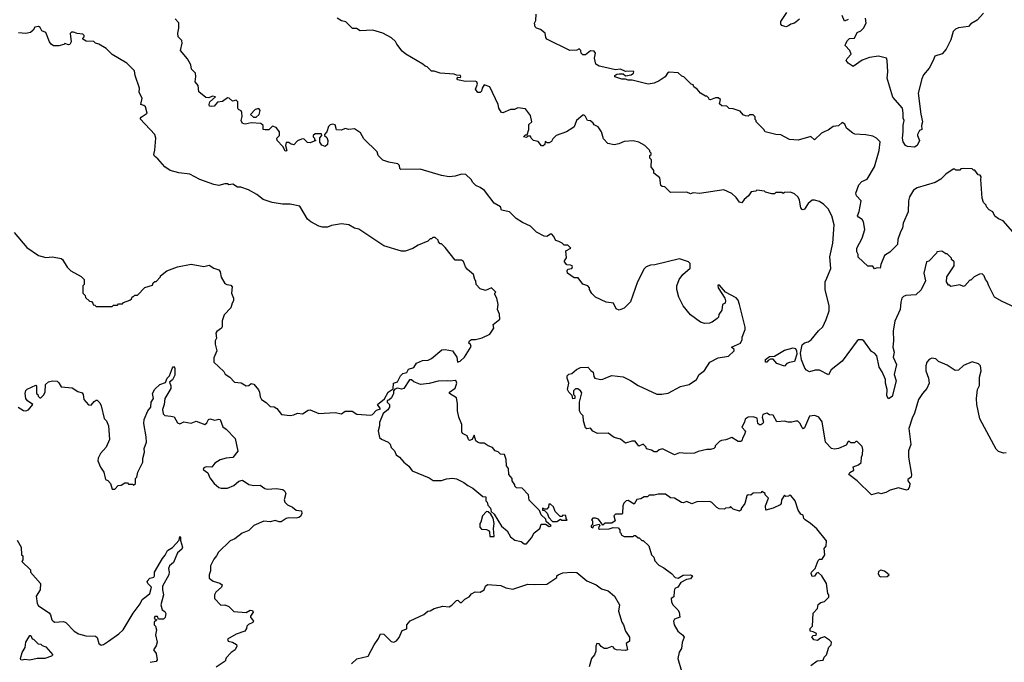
# Model space of a CAD drawing. Extents: x 2210602 to 2357277, y 510288 to 673808.
# Tile 46 of 256: x 2243355 to 2251221, y 562555 to 567692. Entities that reach past the tile are written whole.
import ezdxf

# ---------------------------------------------------------------- set-up
doc = ezdxf.new("R2010")
doc.units = 0

msp = doc.modelspace()

# ---------------------------------------------------------------- linework, layer by layer
at = {"layer": '0CON05XD'}
for points in [[(2249788.3, 566798.3), (2249760, 566785), (2249705, 566732.5), (2249675, 566757.5), (2249575, 566727.5), (2249505, 566733.3), (2249435, 566770), (2249395, 566773.3), (2249310, 566795), (2249300, 566815), (2249240, 566875), (2249240, 566885), (2249230, 566895), (2249230, 566915), (2249215, 566930), (2249185, 566930), (2249175, 566920), (2249153, 566923), (2249135, 566930), (2249111.7, 566961.7), (2249055, 566980), (2249023, 566983), (2249005, 567000), (2248965, 567002.5), (2248945, 567020), (2248952.5, 567055), (2248935, 567067.5), (2248913, 567067), (2248875, 567050), (2248863, 567053), (2248860, 567065), (2248845, 567080), (2248835, 567080), (2248793.6, 567103.6), (2248766.4, 567136.4), (2248740, 567155), (2248735, 567170), (2248720, 567175), (2248660, 567235), (2248645, 567240), (2248615, 567267.5), (2248545, 567272.5), (2248530, 567265), (2248512.5, 567235), (2248465, 567203.8), (2248425, 567183.8), (2248377, 567177), (2248247.5, 567207.5), (2248215, 567207.5), (2248195, 567217.5), (2248165, 567215.8), (2248110, 567235), (2248110, 567245), (2248124.3, 567255.7), (2248145, 567260), (2248175, 567258), (2248195, 567242.5), (2248239.3, 567250.7), (2248260, 567265), (2248262.5, 567275), (2248255, 567280), (2248195, 567277.1), (2248155, 567296.2), (2248115, 567292), (2248046.4, 567306.4), (2247985, 567318.8), (2247957.5, 567335), (2247946.7, 567385), (2247956, 567425), (2247945, 567438.8), (2247915, 567442.5), (2247875, 567410), (2247855, 567410), (2247840, 567425), (2247837.5, 567445), (2247825, 567457.5), (2247805, 567447.5), (2247750, 567445), (2247567, 567537), (2247558.3, 567548.3), (2247552.5, 567585), (2247515, 567613.3), (2247484.3, 567624.3), (2247474.1, 567634.1), (2247467, 567663), (2247477.5, 567685), (2247480, 567735)], [(2249585, 567695.8), (2249545, 567664), (2249515, 567656.2), (2249497.4, 567642.6), (2249475, 567635.6), (2249443.8, 567645), (2249436, 567655), (2249435, 567677.5), (2249485, 567749.2)], [(2249975, 567692.5), (2249945, 567680), (2249926.1, 567726.1)], [(2251056.1, 567743.9), (2251005, 567687.5), (2250955, 567657.5), (2250935, 567637.5), (2250855, 567627.5), (2250830, 567615), (2250813, 567597), (2250795, 567530), (2250757.5, 567455), (2250725, 567420), (2250665, 567400), (2250653.8, 567365), (2250620.8, 567305), (2250575, 567250), (2250561.7, 567218.3), (2250531.9, 567105), (2250554.2, 566935.8), (2250568.9, 566875), (2250560, 566845), (2250562.5, 566815), (2250544.1, 566805.9), (2250528.8, 566775), (2250526.7, 566765), (2250543.8, 566725), (2250526, 566685), (2250505, 566672), (2250447, 566677), (2250432.5, 566685), (2250414.2, 566714.2), (2250408.1, 566745), (2250414.4, 566795.6), (2250412.5, 566847.5), (2250421.2, 566885), (2250412.9, 566905), (2250414.4, 566945), (2250406.9, 566985), (2250331.7, 567071.7), (2250290.6, 567205), (2250285.7, 567225), (2250290, 567275), (2250285.7, 567365), (2250280, 567385), (2250215, 567399.2), (2250145, 567390), (2250085, 567367.5), (2250015, 567317.5), (2249972.5, 567345), (2249957.5, 567365), (2249965, 567382.5), (2249997.5, 567415), (2249986.7, 567445), (2249950, 567485), (2249952.5, 567495), (2249967.5, 567525), (2249985, 567542.5), (2250025, 567543.3), (2250045, 567590), (2250075, 567603.3), (2250097.5, 567625), (2250116.7, 567665), (2250113, 567703)], [(2244435, 566650), (2244442.5, 566745), (2244433.6, 566773.6), (2244318.3, 566898.3), (2244325, 566912.5), (2244372.5, 566945), (2244360, 566995), (2244347, 567007), (2244323.3, 567015), (2244333.3, 567065), (2244308.3, 567108.3), (2244312.5, 567145), (2244277.5, 567245), (2244271.7, 567281.7), (2244210, 567345), (2244095, 567412.5), (2244045, 567462.5), (2243986.7, 567496.7), (2243960, 567505), (2243947, 567517), (2243885, 567520), (2243860, 567535), (2243860, 567545), (2243870, 567555), (2243870, 567565), (2243860, 567575), (2243815, 567580), (2243785, 567592.5), (2243768.3, 567591.7), (2243758.3, 567581.7), (2243766.2, 567515), (2243755, 567492.5), (2243745, 567490), (2243715, 567500), (2243707, 567493), (2243666.4, 567483.6), (2243625, 567483.8), (2243607.5, 567495), (2243593.3, 567515), (2243565, 567590), (2243531.7, 567601.7), (2243519.3, 567629.3), (2243505, 567636.7), (2243475, 567632.5), (2243462.5, 567607.5), (2243441.7, 567588.3), (2243405, 567582.5), (2243345, 567586.7)], [(2250465, 563960), (2250453, 563937), (2250439.3, 563930.7), (2250375, 563950), (2250308.3, 563931.7), (2250275, 563912.5), (2250235, 563902.5), (2250215, 563910), (2250160, 563895), (2250046.4, 564006.4), (2249980, 564055), (2249987, 564073), (2250018.3, 564091.7), (2250013.6, 564116.4), (2250056.1, 564133.9), (2250077, 564153), (2250080, 564195), (2250087.5, 564215), (2250090, 564255), (2250085, 564280), (2250045, 564320), (2250035, 564320), (2250025, 564310), (2249995, 564310), (2249985, 564320), (2249975, 564320), (2249958.3, 564291.7), (2249897, 564263), (2249865, 564257.5), (2249840, 564265), (2249792.5, 564315), (2249767, 564477), (2249740, 564515), (2249707, 564527), (2249665, 564522.5), (2249625, 564430), (2249615, 564422.5), (2249605, 564430), (2249590, 564465), (2249571.7, 564481.7), (2249555, 564483.8), (2249525, 564473.8), (2249493.9, 564473.9), (2249465, 564482.5), (2249405, 564477.5), (2249375, 564530), (2249345, 564532.5), (2249325, 564546.7), (2249292.5, 564535), (2249287.5, 564515), (2249296.7, 564475), (2249292.5, 564465), (2249275, 564453.8), (2249264.1, 564454.1), (2249253.3, 564465), (2249247, 564507), (2249215, 564517.5), (2249175, 564513.3), (2249151.7, 564498.3), (2249146.7, 564475), (2249123.3, 564435), (2249153, 564403), (2249146.7, 564375), (2249131.7, 564351.7), (2249123.3, 564325), (2249115, 564318.8), (2249095, 564321.2), (2249045, 564352.5), (2248997, 564333), (2248963, 564327), (2248945, 564320), (2248910, 564285), (2248910, 564275), (2248900, 564265), (2248875, 564256.7), (2248843.9, 564256.1), (2248775, 564240), (2248745, 564226.7), (2248685, 564223.3), (2248625, 564230), (2248585, 564213.3), (2248491.7, 564261.7), (2248465, 564252.5), (2248445, 564237.5), (2248425, 564237.5), (2248401.7, 564251.7), (2248361.7, 564261.7), (2248360, 564275), (2248335, 564300), (2248301.7, 564281.7), (2248271.7, 564321.7), (2248245, 564322.5), (2248195, 564307.5), (2248155, 564340), (2248105, 564353.3), (2248057, 564387), (2247970, 564385), (2247933.6, 564403.6), (2247915, 564427.5), (2247885, 564422.5), (2247875, 564430), (2247860, 564485), (2247857.5, 564525), (2247837.5, 564545), (2247827.5, 564565), (2247827.5, 564635), (2247845, 564710), (2247835.9, 564725.9), (2247815, 564740), (2247795, 564740), (2247780, 564725), (2247780, 564695), (2247790, 564685), (2247790, 564665), (2247775, 564660), (2247768.3, 564688.3), (2247742.5, 564715), (2247732.5, 564735), (2247742.5, 564785), (2247730, 564825), (2247730, 564845), (2247743, 564857), (2247767, 564863), (2247802.5, 564895), (2247835, 564912.5), (2247893, 564913), (2247917, 564887), (2247937.5, 564875), (2247941.7, 564838.3), (2247950, 564825), (2247995, 564816.7), (2248015, 564817.5), (2248038.3, 564828.3), (2248085, 564847.5), (2248175, 564837.5), (2248235, 564807.5), (2248295, 564767.5), (2248445, 564697.5), (2248485, 564697.5), (2248535, 564707.5), (2248635, 564758.8), (2248703.6, 564776.4), (2248762.5, 564815), (2248782.5, 564855), (2248825, 564887.5), (2248867.5, 564955), (2248935, 564990), (2249016.6, 565003.4), (2249063.3, 565045), (2249062.5, 565055), (2249042.5, 565075), (2249113, 565107), (2249127.5, 565135), (2249127.5, 565155), (2249150, 565215), (2249150, 565235), (2249106.7, 565415), (2249095, 565450), (2249079.3, 565469.3), (2248993.3, 565513.3), (2248945, 565570), (2248931.2, 565568.8), (2248935, 565547.5), (2248987.5, 565465), (2248992.5, 565445), (2248990, 565425), (2248970, 565415), (2248965, 565370), (2248940, 565335), (2248937.5, 565315), (2248926.7, 565303.3), (2248886.1, 565273.9), (2248865, 565266.7), (2248826.4, 565263.6), (2248795, 565273.3), (2248715, 565333.3), (2248656.2, 565405), (2248621.2, 565475), (2248606.2, 565535), (2248606.2, 565565), (2248623.8, 565615), (2248653.3, 565655), (2248712.5, 565705), (2248711.7, 565741.7), (2248697, 565757), (2248625, 565780), (2248428.3, 565731.7), (2248395, 565730), (2248360, 565715), (2248345, 565700), (2248290, 565595), (2248233.6, 565436.4), (2248183.6, 565386.4), (2248145, 565370), (2248120.7, 565380.7), (2248100, 565425), (2248040, 565435), (2247955, 565472.5), (2247925, 565502.5), (2247907.5, 565535), (2247907, 565547), (2247893, 565563), (2247855, 565577.5), (2247817, 565627), (2247785, 565627.5), (2247732.5, 565665), (2247727.5, 565685), (2247733.6, 565696.4), (2247767, 565703), (2247772.5, 565715), (2247767.5, 565725), (2247755, 565730), (2247725, 565732.5), (2247707.5, 565755), (2247707.5, 565765), (2247723, 565787), (2247717.5, 565845), (2247757.5, 565865), (2247735, 565890), (2247705, 565890), (2247690, 565905), (2247661.7, 565918.3), (2247637, 565927), (2247620.7, 565960.7), (2247606.1, 565976.1), (2247595, 565977.5), (2247565, 565957.5), (2247545, 565960), (2247483.9, 565993.9), (2247435, 566042.5), (2247371.2, 566071.2), (2247321.7, 566101.7), (2247267, 566157), (2247205, 566170), (2247196.4, 566196.4), (2247146.1, 566226.1), (2247067.5, 566325), (2247035, 566350), (2247000, 566365), (2246975, 566390), (2246962.5, 566415), (2246920, 566455), (2246885, 566457.5), (2246835, 566440), (2246785, 566436.7), (2246725, 566446.2), (2246555, 566496.7), (2246400, 566495), (2246393, 566503), (2246390, 566525), (2246375, 566540), (2246303, 566553), (2246255, 566570), (2246220, 566605), (2246210, 566635), (2246105, 566740), (2246076.4, 566786.4), (2246029.3, 566819.3), (2245985, 566813.3), (2245955, 566822.5), (2245925, 566807.5), (2245885, 566810), (2245875, 566850), (2245855, 566857.5), (2245835, 566850), (2245823.3, 566836.7), (2245807.5, 566795), (2245790, 566775), (2245790, 566765), (2245809.2, 566749.2), (2245818, 566725), (2245814, 566695), (2245795, 566678.8), (2245768.3, 566688.3), (2245753, 566713), (2245753, 566747), (2245770, 566765), (2245765, 566780), (2245715, 566780), (2245700, 566765), (2245700, 566755), (2245710, 566745), (2245710, 566735), (2245720, 566725), (2245675, 566707.5), (2245655, 566710), (2245625, 566740), (2245605, 566737.5), (2245575, 566722.5), (2245545, 566690), (2245518.3, 566698.3), (2245505, 566710), (2245485, 566710), (2245477.5, 566685), (2245490, 566645), (2245485, 566640), (2245475, 566642.5), (2245458.3, 566678.3), (2245412.5, 566725), (2245410, 566745), (2245430, 566765), (2245430, 566795), (2245405, 566830), (2245375, 566840), (2245345, 566810), (2245315, 566810), (2245300, 566815), (2245300, 566845), (2245281.7, 566861.7), (2245205, 566867.5), (2245155, 566857.5), (2245135, 566862.5), (2245123.3, 566885), (2245133, 566917), (2245129.3, 566949.3), (2245123, 566963), (2245103.6, 566973.6), (2245097.5, 566985), (2245096.7, 567035), (2245085, 567047.5), (2245055, 567040), (2245027.5, 567065), (2245015, 567066.7), (2244975, 567037.5), (2244935, 567031.2), (2244909.5, 567000.5), (2244886.4, 566996.4), (2244871.7, 567001.7), (2244867.5, 567015), (2244874.2, 567035.8), (2244920, 567075), (2244895, 567080), (2244865, 567066.7), (2244840.7, 567070.7), (2244786.7, 567115), (2244780, 567165), (2244756.7, 567195), (2244763, 567237), (2244760, 567265), (2244727.5, 567295), (2244721.7, 567331.7), (2244695, 567380), (2244640, 567445), (2244652.5, 567505), (2244650, 567525), (2244620, 567555), (2244617.5, 567585), (2244627.5, 567625), (2244626.4, 567666.4), (2244598.3, 567698.3)], [(2251302.7, 565392.7), (2251205, 565438), (2251143.8, 565475), (2251096.7, 565565), (2251085, 565600), (2251070, 565615), (2251060, 565645), (2251045, 565660), (2251023, 565657), (2250980, 565635), (2250955, 565610), (2250945, 565610), (2250905, 565563.3), (2250895, 565560), (2250865, 565573.3), (2250795, 565560), (2250785, 565570), (2250775, 565570), (2250760, 565595), (2250762.5, 565635), (2250820, 565725), (2250820, 565755), (2250800, 565775), (2250800, 565785), (2250765, 565820), (2250755, 565820), (2250721.7, 565841.7), (2250683.3, 565836.7), (2250680, 565825), (2250618.3, 565761.7), (2250600, 565755), (2250577.5, 565665), (2250592.5, 565605), (2250556.4, 565533.6), (2250515, 565492.5), (2250435, 565487.5), (2250415, 565480), (2250402.5, 565465), (2250393.8, 565435), (2250390, 565375), (2250347.7, 565282.3), (2250332, 565205), (2250336, 565125), (2250331.2, 565075), (2250340, 565035), (2250334.2, 564994.2), (2250360, 564935), (2250340, 564855), (2250358, 564805), (2250325, 564680), (2250295, 564660), (2250283.9, 564686.1), (2250286.2, 564735), (2250271.2, 564785), (2250271.2, 564815), (2250245.9, 564875.9), (2250221.2, 564915), (2250202.9, 565005), (2250185, 565025.8), (2250160.3, 565040.3), (2250100, 565125), (2250085, 565132.9), (2250055, 565131.4), (2250045, 565124), (2249925, 564961.2), (2249838.3, 564891.7), (2249816.7, 564853.3), (2249745, 564888.9), (2249709.2, 564889.2), (2249665, 564877.5), (2249640.7, 564890.7), (2249626.4, 564906.4), (2249601.7, 564971.7), (2249594.2, 565025), (2249606.1, 565093.9), (2249625, 565110), (2249655, 565117.5), (2249677.7, 565132.3), (2249736.7, 565205), (2249772.3, 565237.7), (2249798.8, 565295), (2249821.2, 565365), (2249821.2, 565405), (2249788.8, 565535), (2249791.2, 565595), (2249803.3, 565625), (2249836.1, 565703.9), (2249826, 565795), (2249850.8, 565905), (2249863, 566053), (2249842.5, 566125), (2249815, 566180), (2249780, 566215), (2249745, 566237.5), (2249705, 566250), (2249685, 566250), (2249655, 566223.3), (2249625, 566176.7), (2249615, 566172.5), (2249605, 566173.3), (2249595, 566187.5), (2249585, 566250), (2249575, 566272.5), (2249545, 566300), (2249513, 566313), (2249465, 566310), (2249455, 566302.5), (2249445, 566310), (2249395, 566310), (2249385, 566300), (2249365, 566300), (2249313, 566313), (2249305, 566320), (2249245, 566330), (2249235, 566320), (2249200, 566315), (2249176.4, 566283.6), (2249142.5, 566255), (2249125, 566227.5), (2249105, 566232.5), (2249079.3, 566269.3), (2249043, 566303), (2248981.7, 566331.7), (2248785, 566302.5), (2248735, 566307.5), (2248715, 566300), (2248685, 566312.5), (2248555, 566310), (2248510, 566355), (2248488.3, 566358.3), (2248477, 566367), (2248468.3, 566428.3), (2248420, 566465), (2248420, 566485), (2248400, 566515), (2248401.7, 566571.7), (2248390, 566585), (2248390, 566605), (2248400, 566615), (2248400, 566625), (2248390, 566635), (2248390, 566645), (2248350, 566685), (2248301.7, 566711.7), (2248255, 566722.5), (2248185, 566717.5), (2248141.7, 566698.3), (2248105, 566692.5), (2248053, 566703), (2248018.3, 566738.3), (2248003.3, 566795), (2247977.5, 566835), (2247945, 566850), (2247937.5, 566865), (2247915, 566882.5), (2247890, 566885), (2247875, 566917.5), (2247865, 566927.5), (2247855, 566927.5), (2247802.5, 566885), (2247783.6, 566836.4), (2247773.6, 566826.4), (2247723.6, 566796.4), (2247640, 566765), (2247615, 566740), (2247603, 566717), (2247585, 566707.5), (2247568.3, 566708.3), (2247552.5, 566717.5), (2247550, 566695), (2247537, 566683), (2247523, 566683), (2247497, 566717), (2247460, 566725), (2247440, 566745), (2247435, 566760), (2247415, 566760), (2247405, 566750), (2247380, 566755), (2247395, 566770), (2247408.3, 566771.7), (2247422.5, 566815), (2247422.5, 566855), (2247447.5, 566875), (2247437, 566927), (2247395, 566980), (2247335, 566987.5), (2247307, 566973), (2247275, 566972.5), (2247215, 566947.5), (2247205, 566950), (2247182.5, 566985), (2247177.5, 567015), (2247110, 567155), (2247065, 567170), (2247050, 567145), (2247045, 567120), (2247035, 567110), (2247015, 567110), (2246997.5, 567135), (2247012.5, 567175), (2247006.1, 567196.1), (2246995, 567201.2), (2246917.7, 567197.7), (2246865, 567207.5), (2246855, 567210), (2246847.5, 567225), (2246855, 567232.5), (2246875, 567230), (2246880, 567235), (2246876.4, 567246.4), (2246845, 567247.5), (2246825, 567256.2), (2246714.1, 567264.1), (2246665, 567280), (2246645, 567280), (2246610, 567315), (2246595, 567320), (2246577, 567337), (2246440, 567415), (2246410.7, 567440.7), (2246367.5, 567495), (2246356.4, 567516.4), (2246325, 567547.5), (2246255, 567583.3), (2246175, 567606.7), (2246075, 567602.5), (2246045, 567620), (2246015, 567620), (2245960, 567675), (2245925, 567682.5), (2245890, 567705)], [(2245245, 566912.5), (2245267.5, 566935), (2245276.7, 566965), (2245265, 566982.5), (2245235, 566972.5), (2245200, 566935), (2245223.3, 566913.3), (2245245, 566912.5)], [(2251290, 565995), (2251213, 566083), (2251175, 566098.8), (2251145, 566120), (2251130, 566155), (2251100.7, 566170.7), (2251080, 566195), (2251075, 566210), (2251055, 566230), (2251043.3, 566265), (2251032.5, 566415), (2251036.4, 566436.4), (2251028.3, 566448.3), (2251011.7, 566451.7), (2250985, 566490), (2250975, 566490), (2250965, 566500), (2250895, 566502.5), (2250875, 566500), (2250865, 566490), (2250835, 566490), (2250827, 566497), (2250813, 566497), (2250753.6, 566456.4), (2250713, 566417), (2250668.8, 566391.2), (2250525, 566347.5), (2250495, 566330), (2250464.2, 566275.8), (2250455.9, 566244.1), (2250454.3, 566155), (2250414.2, 566065.8), (2250407.5, 566025), (2250393.1, 565996.9), (2250371.2, 565935), (2250366.7, 565895), (2250307.7, 565832.3), (2250265, 565807.5), (2250236, 565735), (2250230, 565705), (2250205, 565707.5), (2250185, 565700), (2250171.7, 565721.7), (2250131.7, 565721.7), (2250053.9, 565793.9), (2250052.5, 565815), (2250042.5, 565835), (2250043.3, 565865), (2250086, 565945), (2250106, 566015), (2250096.8, 566076.8), (2250085.6, 566095.6), (2250055, 566112.5), (2250049.2, 566125), (2250061.9, 566158.1), (2250077.5, 566245), (2250040.8, 566285), (2250035.8, 566305), (2250058.2, 566371.8), (2250082.6, 566397.4), (2250125, 566418), (2250183.3, 566515), (2250222.5, 566645), (2250230, 566715), (2250200, 566745), (2250171.7, 566761.7), (2250115, 566772.5), (2250027, 566777), (2250010, 566785), (2249960, 566825), (2249946.1, 566856.1), (2249925, 566870), (2249897, 566843), (2249855, 566837.5), (2249815, 566807.5), (2249788.3, 566798.3)], [(2243310.7, 565990.7), (2243411.7, 565871.7), (2243506.1, 565806.1), (2243565, 565792), (2243615.9, 565795.9), (2243685, 565783.3), (2243697.5, 565775), (2243735, 565712.5), (2243763.6, 565683.6), (2243845, 565640), (2243870, 565615), (2243870, 565575), (2243860, 565565), (2243860, 565505), (2243878.3, 565488.3), (2243881.7, 565471.7), (2243911.7, 565441.7), (2243928.3, 565438.3), (2243940, 565425), (2243941.7, 565411.7), (2243955, 565410), (2243965, 565400), (2244095, 565400), (2244105, 565410), (2244135, 565410), (2244145, 565420), (2244175, 565420), (2244185, 565430), (2244235, 565450), (2244248.3, 565461.7), (2244255, 565480), (2244265, 565480), (2244275, 565490), (2244295, 565490), (2244355, 565550), (2244415, 565570), (2244421.7, 565588.3), (2244435, 565600), (2244445, 565600), (2244480, 565635), (2244480, 565645), (2244530, 565685), (2244615, 565716.7), (2244725, 565736.7), (2244825, 565720), (2244869.3, 565729.3), (2244905, 565706.7), (2244945, 565692.5), (2244956.4, 565676.4), (2244965, 565632.5), (2244994.2, 565584.2), (2245010, 565575), (2245040.7, 565570.7), (2245053.3, 565555), (2245046.4, 565506.4), (2245062.5, 565465), (2245062.5, 565445), (2245053, 565427), (2245040.7, 565389.3), (2244988.3, 565331.7), (2244973.3, 565285), (2244973, 565237), (2244967.5, 565225), (2244930.7, 565199.3), (2244923, 565187), (2244927.5, 565145), (2244917.5, 565125), (2244917, 565097), (2244930, 565045), (2244905, 564990), (2244906.2, 564955), (2244985, 564880), (2244997, 564857), (2245033, 564833), (2245070, 564795), (2245125, 564790), (2245165, 564766.2), (2245185, 564766.7), (2245205, 564782.5), (2245225, 564777.5), (2245262.7, 564732.7), (2245271.2, 564715), (2245276.1, 564676.1), (2245287.5, 564655), (2245325, 564632.5), (2245355, 564600), (2245387, 564597), (2245410, 564585), (2245446.4, 564536.4), (2245515, 564528.8), (2245545, 564533.3), (2245575, 564547.5), (2245615, 564542.5), (2245658.3, 564571.7), (2245675, 564572.5), (2245745, 564543.3), (2245875, 564552.5), (2245925, 564542.5), (2245955, 564562.5), (2245985, 564563.3), (2246011.7, 564561.7), (2246048.3, 564538.3), (2246159.3, 564530.7), (2246173, 564537), (2246205, 564570), (2246238.3, 564581.7), (2246213.3, 564616.7), (2246268.3, 564661.7), (2246297.5, 564715), (2246338.3, 564741.7), (2246340, 564785), (2246373, 564797), (2246397.5, 564845), (2246415, 564862.5), (2246448.3, 564871.7), (2246460.7, 564899.3), (2246505, 564912.5), (2246525, 564947.5), (2246573.6, 564966.4), (2246619.3, 564970.7), (2246645, 564982.5), (2246728.3, 565051.7), (2246755, 565056.2), (2246813.6, 565043.6), (2246846.7, 564995), (2246853.6, 564953.6), (2246875, 564962.5), (2246907.5, 564995), (2246961.7, 565078.3), (2246957.5, 565095), (2246942.5, 565105), (2246947.5, 565125), (2246965, 565136.2), (2246996.4, 565136.4), (2247050.5, 565149.5), (2247110.7, 565179.3), (2247142.5, 565225), (2247137.5, 565255), (2247191.7, 565298.3), (2247187, 565337), (2247172.5, 565375), (2247177.5, 565415), (2247167.5, 565465), (2247150, 565495), (2247150, 565505), (2247160, 565515), (2247125, 565547.5), (2247075, 565527.5), (2247035, 565540), (2247002.5, 565575), (2247000, 565605), (2246990, 565615), (2246980, 565655), (2246932.5, 565695), (2246917.5, 565715), (2246899.3, 565759.3), (2246885, 565770), (2246835, 565770), (2246755, 565870), (2246725, 565900), (2246715, 565900), (2246700, 565915), (2246698.3, 565928.3), (2246675, 565950), (2246655, 565950), (2246645, 565940), (2246635, 565940), (2246615, 565920), (2246538.3, 565888.3), (2246497, 565863), (2246435, 565842.5), (2246405, 565842.5), (2246263.3, 565883.3), (2246065, 566017.5), (2246030, 566025), (2245985, 566052.5), (2245925, 566060), (2245845, 566047.5), (2245815, 566032.5), (2245775, 566032.5), (2245745, 566042.5), (2245680, 566075), (2245655, 566097.5), (2245591.7, 566201.7), (2245515, 566217.5), (2245455, 566217.5), (2245370.7, 566230.7), (2245300, 566255), (2245250, 566295), (2245181.7, 566331.7), (2245121.7, 566351.7), (2245095, 566352.5), (2245056.4, 566376.4), (2245025, 566372.5), (2245015, 566380), (2244995, 566380), (2244945, 566367.5), (2244905, 566373.3), (2244795, 566413.3), (2244715, 566456.7), (2244625, 566466.2), (2244557.3, 566487.3), (2244515, 566516.7), (2244459.5, 566579.5), (2244430.7, 566600.7), (2244427.5, 566615), (2244435, 566650)], [(2249465, 564922.5), (2249405, 564943.3), (2249375, 564977.5), (2249352, 564978), (2249333.3, 564966.7), (2249325, 564953.3), (2249313.3, 564955), (2249313.3, 564975), (2249345, 565000), (2249385, 565002.5), (2249465, 565050.8), (2249535, 565067.5), (2249552.7, 565062.7), (2249561.4, 565045), (2249562.9, 565017.1), (2249545, 564960), (2249505, 564952.5), (2249485, 564942.5), (2249465, 564922.5)], [(2251235, 564230), (2251215, 564227.5), (2251175, 564240), (2251155, 564260), (2251025, 564500), (2251003, 564617), (2251000, 564665), (2251007.5, 564735), (2251021.7, 564768.3), (2251022.5, 564835), (2251037.5, 564885), (2251030, 564925), (2251015, 564940), (2250965, 564957.5), (2250895, 564927.5), (2250855, 564890), (2250828.3, 564888.3), (2250765, 564930), (2250695, 564960), (2250675, 564980), (2250643, 564987), (2250620, 564975), (2250602.5, 564955), (2250593.3, 564925), (2250593.3, 564885), (2250616.2, 564825), (2250621.2, 564785), (2250603.3, 564745), (2250566.4, 564703.6), (2250536.7, 564655), (2250503.9, 564546.1), (2250484.1, 564505.9), (2250457.5, 564425), (2250473.3, 564295), (2250456.7, 564245), (2250456.7, 564195), (2250480, 564055), (2250477.5, 564035), (2250450, 564015), (2250450, 564005), (2250467.5, 563985), (2250465, 563960)], [(2243343.6, 564593.6), (2243385, 564568.8), (2243405, 564566.2), (2243425, 564573.8), (2243460, 564615), (2243417.5, 564645), (2243403.3, 564665), (2243397.5, 564705), (2243403.6, 564726.4), (2243415, 564737.5), (2243485, 564770), (2243490, 564765), (2243490, 564705), (2243500, 564695), (2243501.7, 564681.7), (2243515, 564670), (2243525, 564670), (2243545, 564690), (2243557.5, 564715), (2243560, 564775), (2243584.1, 564795.9), (2243616.1, 564806.1), (2243655, 564801.2), (2243668.8, 564788.8), (2243685, 564757.5), (2243775, 564748.8), (2243819.7, 564719.7), (2243855, 564710), (2243863.3, 564695), (2243866.4, 564656.4), (2243905, 564612.5), (2243925, 564610), (2243950.7, 564639.3), (2243965, 564650), (2243975, 564650), (2243995, 564630), (2244006.7, 564605), (2244030, 564505), (2244047.5, 564485), (2244063.3, 564445), (2244072.5, 564335), (2244046.1, 564273.9), (2244000, 564225), (2243983, 564187), (2243980, 564165), (2244000, 564115), (2244027.5, 564075), (2244040, 564015), (2244058.3, 564008.3), (2244080, 563985), (2244095, 563940), (2244115, 563940), (2244141.7, 563968.3), (2244165, 563970), (2244195, 563990), (2244215, 563990), (2244225, 563980), (2244255, 563980), (2244265, 563970), (2244280, 563985), (2244280, 564025), (2244290, 564035), (2244300, 564075), (2244340, 564155), (2244340, 564185), (2244352.5, 564235), (2244350, 564265), (2244366.7, 564315), (2244366.1, 564356.1), (2244346.2, 564465), (2244348.8, 564495), (2244378.8, 564565), (2244403.3, 564595), (2244404, 564635), (2244423.3, 564665), (2244416.7, 564705), (2244435, 564737.5), (2244475, 564776.7), (2244519.3, 564790.7), (2244533.3, 564825), (2244552.5, 564845), (2244575, 564910), (2244585, 564920), (2244595, 564907.5), (2244595, 564850), (2244575, 564812.5), (2244552.5, 564795), (2244563.3, 564765), (2244562.5, 564745), (2244514, 564665), (2244510, 564615), (2244496.7, 564575), (2244502.3, 564542.3), (2244515, 564527.5), (2244563, 564523)], [(2247405, 563502.5), (2247445, 563550), (2247465, 563590), (2247510, 563625), (2247521.7, 563658.3), (2247555, 563660), (2247585, 563640), (2247600, 563645), (2247561.7, 563681.7), (2247558.3, 563698.3), (2247520, 563735), (2247508.3, 563768.3), (2247425, 563850), (2247420, 563895), (2247368.3, 563948.3), (2247325, 563950), (2247311.7, 563961.7), (2247310, 563975), (2247290, 564005), (2247290, 564025), (2247262.5, 564055), (2247260, 564105), (2247243.3, 564125), (2247242.5, 564175), (2247227.5, 564215), (2247195, 564220), (2247177, 564237), (2247152.5, 564245), (2247132.5, 564272.5), (2247096.4, 564286.4), (2247065, 564307.5), (2247035, 564306.7), (2247012.5, 564315), (2247000, 564325), (2246985, 564370), (2246970, 564335), (2246948.3, 564328.3), (2246940, 564335), (2246930, 564365), (2246892.5, 564385), (2246887, 564397), (2246886.7, 564455), (2246862.5, 564515), (2246853.3, 564565), (2246853.3, 564625), (2246845, 564670), (2246790, 564705), (2246790, 564715), (2246833.6, 564746.4), (2246848, 564785), (2246841.7, 564801.7), (2246835, 564806.7), (2246795, 564801.2), (2246773.9, 564806.1), (2246697, 564803), (2246625, 564782.5), (2246556.4, 564776.4), (2246505, 564797.5), (2246485, 564812.5), (2246468.3, 564811.7), (2246425, 564742.5), (2246405, 564737.5), (2246372.5, 564747.5), (2246351.7, 564738.3), (2246340, 564725), (2246342.5, 564705), (2246325, 564670), (2246305, 564650), (2246291.7, 564648.3), (2246290, 564635), (2246310, 564615), (2246310, 564595), (2246296.4, 564573.6), (2246260, 564545), (2246228.3, 564471.7), (2246230, 564445), (2246220, 564405), (2246230.7, 564350.7), (2246245, 564337.5), (2246300, 564315), (2246315, 564300), (2246323, 564273), (2246350, 564245), (2246363.6, 564213.6), (2246390, 564195), (2246423.6, 564153.6), (2246463, 564123), (2246490, 564085), (2246625, 564030), (2246658.3, 564008.3), (2246725, 564007.5), (2246765, 564022.5), (2246813.8, 564026.2), (2246845, 564022.5), (2246903.6, 563993.6), (2246935, 563967.5), (2246976.2, 563946.2), (2247055, 563880), (2247078.3, 563878.3), (2247080, 563845), (2247090, 563835), (2247095, 563810), (2247117, 563787), (2247121.7, 563761.7), (2247145, 563740), (2247205, 563642.5), (2247250, 563605), (2247275, 563557.5), (2247312, 563532), (2247361.7, 563521.7), (2247385, 563502.5), (2247405, 563502.5)], [(2244563, 564523), (2244588.3, 564518.3), (2244615, 564470), (2244635, 564460), (2244665, 564477.5), (2244725, 564466.7), (2244765, 564482), (2244835, 564456.7), (2244850.7, 564469.3), (2244863.3, 564495), (2244875, 564500), (2244915, 564490), (2244945, 564498.8), (2244956.7, 564495), (2244977, 564437), (2245005, 564417.5), (2245076.7, 564345), (2245096.4, 564243.6), (2245058.3, 564191.7), (2245005, 564186.7), (2244956.4, 564173.6), (2244915, 564147.5), (2244890, 564115), (2244845, 564117.5), (2244825, 564110), (2244820, 564095), (2244859.3, 564069.3), (2244875, 564030), (2244907.5, 563985), (2244945, 563952.5), (2244965, 563947.5), (2245015, 563947.5), (2245065, 563967.5), (2245105, 564003.3), (2245135, 564010), (2245185, 563976.7), (2245225, 563968.8), (2245275, 563970), (2245312.5, 563945), (2245335, 563938.8), (2245405, 563943.3), (2245456.1, 563936.1), (2245470, 563925), (2245480, 563905), (2245466.7, 563855), (2245473.8, 563835), (2245495, 563814), (2245535.7, 563795.7), (2245565, 563772.5), (2245605, 563766.7), (2245610, 563745), (2245599.3, 563720.7), (2245585, 563712.5), (2245565, 563707.5), (2245505, 563708.8), (2245485, 563703.3), (2245445, 563677.5), (2245428.3, 563678.3), (2245395, 563688), (2245355, 563678), (2245305, 563683.8), (2245225, 563647.5), (2245185, 563608.8), (2245131.7, 563588.3), (2245075, 563543.3), (2245037.5, 563525), (2244943.6, 563436.4), (2244927.5, 563405), (2244905, 563380), (2244880, 563325), (2244880, 563285), (2244867.5, 563255), (2244868.3, 563228.3), (2244900, 563205), (2244955, 563187.5), (2244972.5, 563175), (2244967.5, 563155), (2244922.5, 563115), (2244912.5, 563095), (2244910, 563065), (2244961.7, 563011.7), (2244995, 563013.3), (2245025, 563000), (2245065, 562962.5), (2245165, 562953.3), (2245195, 562972.5), (2245215, 562970), (2245220, 562955), (2245200, 562925), (2245200, 562915), (2245223.3, 562885), (2245218, 562872), (2245183, 562857), (2245170, 562845), (2245167.5, 562825), (2245152.5, 562805), (2245085, 562781.2), (2245015, 562740), (2245020, 562725), (2245056.1, 562716.1), (2245086.7, 562696.7), (2245090, 562685), (2245077.5, 562655), (2245045, 562632.5), (2245005, 562590), (2244997.5, 562565), (2244925, 562517.5)], [(2249675, 562530), (2249725, 562567.5), (2249775, 562572.5), (2249783, 562597), (2249800, 562615), (2249820, 562675), (2249837.5, 562695), (2249840, 562715), (2249825, 562732.5), (2249785, 562760), (2249751.7, 562748.3), (2249729.3, 562730.7), (2249700, 562735), (2249682.5, 562757.5), (2249695, 562770), (2249718.3, 562771.7), (2249720, 562785), (2249695, 562800), (2249670, 562805), (2249670, 562825), (2249690, 562845), (2249693, 562947), (2249730, 562985), (2249733.6, 563016.4), (2249755, 563032.5), (2249785, 563040), (2249820, 563075), (2249820, 563095), (2249810, 563105), (2249800, 563185), (2249762.5, 563245), (2249735, 563272.5), (2249721.7, 563268.3), (2249705, 563242.5), (2249685, 563240), (2249677.5, 563265), (2249680, 563275), (2249710, 563305), (2249735, 563370), (2249745, 563380), (2249765, 563380), (2249787.5, 563415), (2249782.5, 563465), (2249797, 563483), (2249800, 563525), (2249723, 563623), (2249673.3, 563663.3), (2249630, 563695), (2249620, 563705), (2249615, 563730), (2249595, 563740), (2249575, 563770), (2249550, 563845), (2249515, 563887.5), (2249505, 563890), (2249497, 563883), (2249475, 563880), (2249465, 563890), (2249440, 563855), (2249437.5, 563825), (2249430, 563815), (2249375, 563786.7), (2249315, 563770), (2249313.9, 563806.1), (2249336.4, 563866.4), (2249310, 563895), (2249310, 563905), (2249285, 563920), (2249275, 563910), (2249215, 563907.5), (2249195, 563890), (2249175, 563892.5), (2249163.6, 563886.4), (2249147.5, 563825), (2249120, 563785), (2249120, 563775), (2249105, 563762.5), (2249055, 563780), (2249035, 563800), (2249025, 563790), (2248993, 563787), (2248985, 563780), (2248943, 563783), (2248925, 563792.5), (2248885, 563832.5), (2248869.3, 563839.3), (2248765, 563837.5), (2248725, 563822.5), (2248685, 563840), (2248655, 563830), (2248643, 563833), (2248585, 563867.5), (2248555, 563870), (2248515, 563900), (2248455, 563900), (2248425, 563890), (2248385, 563890), (2248371.7, 563878.3), (2248345, 563877.5), (2248317, 563863), (2248285, 563857.5), (2248265, 563820), (2248215, 563847.5), (2248200, 563845), (2248181.7, 563828.3), (2248173.3, 563805), (2248170, 563745), (2248165, 563740), (2248115, 563740), (2248102.5, 563725), (2248112.5, 563685), (2248085, 563667.5), (2248032.5, 563667.5), (2248015, 563650), (2247978.3, 563698.3), (2247955, 563707.5), (2247933, 563707), (2247922.5, 563695), (2247930, 563685), (2247930, 563655), (2247921.7, 563648.3), (2247920, 563635), (2247935, 563630), (2247941.7, 563648.3), (2247985, 563660), (2247990, 563645), (2247981.7, 563638.3), (2247980, 563625), (2247988.3, 563618.3), (2248065, 563623.3), (2248095, 563632.5), (2248135, 563630), (2248150, 563615), (2248150, 563595), (2248160, 563585), (2248160, 563575), (2248185, 563560), (2248255, 563560), (2248265, 563570), (2248275, 563570), (2248295, 563550), (2248305, 563550), (2248325, 563530), (2248335, 563530), (2248380, 563485), (2248403, 563413), (2248420, 563395), (2248430, 563365), (2248460.7, 563330.7), (2248500.7, 563310.7), (2248562.5, 563265), (2248591.7, 563231.7), (2248615, 563226.7), (2248655, 563252.5), (2248715, 563253.3), (2248730, 563245), (2248715, 563222), (2248682, 563218), (2248637.7, 563192.3), (2248613, 563157), (2248590, 563145), (2248582.5, 563125), (2248581.7, 563078.3), (2248560, 563065), (2248562.5, 563035), (2248575, 563012.5), (2248612.5, 562975), (2248622.5, 562955), (2248630, 562915), (2248585, 562900), (2248577.5, 562885), (2248582.5, 562855), (2248613.3, 562805), (2248653, 562773), (2248662.5, 562755), (2248647, 562713), (2248642.5, 562665), (2248622.5, 562635), (2248612.5, 562585), (2248642.5, 562485)], [(2247645, 563680), (2247675, 563700), (2247685, 563690), (2247728.3, 563691.7), (2247720, 563705), (2247718.3, 563728.3), (2247695, 563730), (2247685, 563720), (2247671.7, 563721.7), (2247631.7, 563761.7), (2247618.3, 563798.3), (2247595, 563820), (2247581.7, 563818.3), (2247580, 563795), (2247565, 563780), (2247545, 563780), (2247531.7, 563788.3), (2247531.7, 563771.7), (2247548.3, 563768.3), (2247568.3, 563748.3), (2247581.7, 563711.7), (2247611.7, 563681.7), (2247645, 563680)], [(2247145, 563560), (2247140, 563625), (2247146.7, 563665), (2247137, 563707), (2247118.3, 563738.3), (2247098.3, 563758.3), (2247085, 563760), (2247052.5, 563725), (2247040, 563675), (2247030, 563665), (2247030, 563635), (2247045, 563620), (2247085, 563617.5), (2247099.3, 563609.3), (2247107, 563597), (2247111.7, 563561.7), (2247145, 563560)], [(2243335, 563532.5), (2243367.5, 563475), (2243370, 563415), (2243380, 563405), (2243380, 563375), (2243371.7, 563361.7), (2243440, 563295), (2243440, 563275), (2243520, 563185), (2243517.5, 563135), (2243487, 563083), (2243493.3, 563025), (2243505, 563007.5), (2243589.5, 562949.5), (2243600, 562935), (2243611.2, 562895), (2243622.7, 562882.7), (2243636.4, 562876.4), (2243705, 562880), (2243723.6, 562873.6), (2243790, 562805), (2243825, 562784), (2243883.6, 562766.4), (2243960, 562765), (2243973.6, 562753.6), (2243987.5, 562705), (2244005, 562692.5), (2244025, 562697.5), (2244065, 562723.3), (2244147.9, 562782.1), (2244181.2, 562815), (2244262.1, 562947.9), (2244316.9, 563023.1), (2244332.7, 563057.3), (2244365, 563081.9), (2244395.7, 563104.3), (2244406.7, 563155), (2244377.5, 563185), (2244373.3, 563205), (2244395, 563227.5), (2244426, 563235), (2244432, 563245), (2244432, 563275), (2244496.2, 563385), (2244518.3, 563411.7), (2244535, 563450), (2244575, 563473.3), (2244628.3, 563531.7), (2244635, 563560), (2244640, 563555), (2244638.3, 563528.3), (2244656.7, 563475), (2244649.3, 563460.7), (2244615, 563430), (2244585, 563353.3), (2244550.8, 563325), (2244544.3, 563305), (2244550, 563275), (2244546, 563254), (2244496.4, 563163.6), (2244494.5, 563135.5), (2244502.9, 563095), (2244483.8, 563015), (2244493.3, 562975), (2244515, 562960), (2244523.3, 562945), (2244517, 562913), (2244505, 562900), (2244465, 562900), (2244455, 562920), (2244435, 562920), (2244430, 562905), (2244450, 562895), (2244430, 562875), (2244430, 562855), (2244440, 562845), (2244447.5, 562815), (2244440, 562775), (2244453.8, 562715), (2244445, 562687.5), (2244423.3, 562655), (2244446.4, 562626.4), (2244453.3, 562575), (2244445, 562562.5), (2244396.1, 562553.9)], [(2246005, 562542.5), (2246048.3, 562581.7), (2246140, 562605), (2246185.8, 562694.2), (2246222.5, 562745), (2246237.5, 562782.5), (2246265, 562778.8), (2246322.1, 562722.1), (2246345, 562716), (2246365, 562728), (2246387.2, 562752.8), (2246411.4, 562808.6), (2246448, 562822), (2246448.8, 562855), (2246475, 562886.7), (2246583.6, 562936.4), (2246615, 562963.3), (2246635, 562966.2), (2246665, 562986.2), (2246735, 563002.9), (2246785, 562997.5), (2246808.3, 563011.7), (2246845, 563050), (2246855, 563052.5), (2246875, 563032.5), (2246885, 563032.5), (2246910.7, 563059.3), (2246945, 563077.5), (2246965, 563102.5), (2246995, 563117.5), (2247035, 563116.7), (2247065, 563133.3), (2247076.4, 563163.6), (2247093.6, 563176.4), (2247198.3, 563168.3), (2247240, 563150), (2247295, 563140), (2247415, 563178.8), (2247467.7, 563177.7), (2247565, 563180), (2247646.4, 563233.6), (2247647.5, 563245), (2247657.5, 563255), (2247695, 563270), (2247765, 563276.2), (2247805, 563272.5), (2247885, 563207.5), (2247960, 563175), (2248002.3, 563142.3), (2248055.9, 563125.9), (2248107.5, 563085), (2248146.7, 563015), (2248140, 562965), (2248166.7, 562875), (2248180, 562855), (2248193.9, 562803.9), (2248227.5, 562755), (2248227.5, 562725), (2248200, 562705), (2248210, 562655), (2248195, 562650), (2248123.6, 562653.6), (2248105, 562662.5), (2248100, 562675), (2248085, 562682.5), (2248045, 562666.7), (2248025, 562666.7), (2248000.5, 562680.5), (2247985, 562702.5), (2247965, 562706.7), (2247956.7, 562685), (2247957, 562643), (2247947.5, 562615), (2247923.3, 562585), (2247905, 562520)], [(2250235, 563237.5), (2250285, 563240), (2250300, 563255), (2250265, 563282.5), (2250235, 563292.5), (2250215, 563280), (2250213.6, 563263.6), (2250225, 563242.5), (2250235, 563237.5)], [(2243375, 562571.5), (2243363.1, 562575), (2243360.6, 562585), (2243375, 562633.8), (2243397.5, 562672.5), (2243405, 562716.2), (2243435, 562770), (2243445, 562770), (2243455, 562742.5), (2243465, 562740), (2243501.7, 562701.7), (2243525, 562700), (2243535, 562690), (2243565, 562680), (2243620, 562615), (2243610, 562605), (2243555, 562584.4), (2243495, 562585.8), (2243435, 562573.5), (2243395, 562578.6), (2243375, 562571.5)]]:
    msp.add_lwpolyline(points, dxfattribs=at)

doc.saveas('drawing.dxf')
